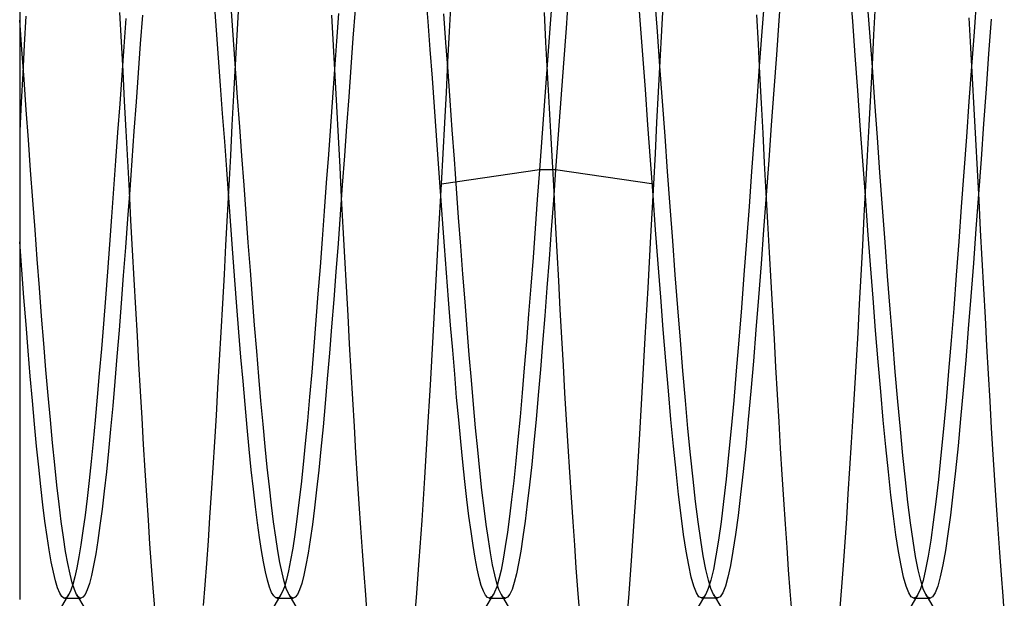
# Model space of a CAD drawing. Header units: millimetres. Extents: x 0 to 93, y 0 to 191.
# Tile 30 of 148: x 86.6 to 88.92, y 34.95 to 36.31. Entities that reach past the tile are written whole.
import ezdxf

# ---------------------------------------------------------------- set-up
doc = ezdxf.new("R2010")
doc.units = ezdxf.units.MM
doc.layers.add('MAIN-2', color=7, linetype='Continuous')

msp = doc.modelspace()

# ---------------------------------------------------------------- linework, layer by layer
at = {"layer": 'MAIN-2'}
for p, q in [((86.6, 36.3892), (86.6001, 36.3109)), ((88.0618, 36.3106), (88.0558, 36.3904)), ((88.3942, 36.39), (88.3882, 36.3102)), ((88.562, 36.3087), (88.556, 36.3885)), ((87.5621, 36.3079), (87.5571, 36.3735)), ((87.8555, 36.3851), (87.8493, 36.3018)), ((87.8929, 36.373), (87.8868, 36.2919)), ((88.1021, 36.2843), (88.0961, 36.3646)), ((87.0636, 36.2869), (87.0589, 36.3511)), ((87.1121, 36.2757), (87.1159, 36.3453)), ((87.6126, 36.2838), (87.6164, 36.3545)), ((88.1125, 36.2864), (88.1164, 36.3577)), ((88.354, 36.3644), (88.348, 36.2841)), ((88.6023, 36.2815), (88.5963, 36.3618)), ((88.6121, 36.2764), (88.616, 36.3467)), ((88.8539, 36.3639), (88.8479, 36.2835)), ((86.6144, 36.32), (86.6108, 36.2528)), ((86.8353, 36.329), (86.839, 36.2599)), ((86.8891, 36.3227), (86.8841, 36.2552)), ((87.1035, 36.2647), (87.0985, 36.3317)), ((87.3393, 36.2514), (87.3355, 36.3222)), ((87.3511, 36.3266), (87.3463, 36.2611)), ((87.3901, 36.3362), (87.385, 36.2684)), ((87.604, 36.2582), (87.599, 36.3255)), ((87.835, 36.3287), (87.8388, 36.2588)), ((88.3356, 36.3235), (88.3393, 36.2544)), ((86.6001, 36.3109), (86.6, 36.264)), ((86.6052, 36.2413), (86.6001, 36.3109)), ((86.8503, 36.3145), (86.8454, 36.2484)), ((87.567, 36.2413), (87.5621, 36.3079)), ((87.8493, 36.3018), (87.843, 36.2169)), ((88.0678, 36.2294), (88.0618, 36.3106)), ((88.3882, 36.3102), (88.3822, 36.2289)), ((88.568, 36.2275), (88.562, 36.3087)), ((88.8358, 36.3163), (88.8395, 36.2456)), ((88.8883, 36.3127), (88.8823, 36.2314)), ((87.0684, 36.2221), (87.0636, 36.2869)), ((87.1083, 36.2053), (87.1121, 36.2757)), ((87.6088, 36.2125), (87.6126, 36.2838)), ((87.8868, 36.2919), (87.8807, 36.2094)), ((88.1081, 36.2026), (88.1021, 36.2843)), ((88.1087, 36.2145), (88.1125, 36.2864)), ((88.348, 36.2841), (88.342, 36.2024)), ((88.6083, 36.1999), (88.6023, 36.2815)), ((88.6083, 36.2055), (88.6121, 36.2764)), ((88.8479, 36.2835), (88.8419, 36.2018)), ((86.6, 36.264), (86.6, 36.217)), ((86.6108, 36.2528), (86.6072, 36.1853)), ((86.839, 36.2599), (86.8427, 36.1903)), ((86.8841, 36.2552), (86.8791, 36.187)), ((87.1085, 36.1969), (87.1035, 36.2647)), ((87.3431, 36.18), (87.3393, 36.2514)), ((87.3463, 36.2611), (87.3415, 36.195)), ((87.385, 36.2684), (87.38, 36.1998)), ((87.609, 36.1901), (87.604, 36.2582)), ((87.8388, 36.2588), (87.8426, 36.1884)), ((88.3393, 36.2544), (88.3429, 36.1849)), ((86.6104, 36.1709), (86.6052, 36.2413)), ((86.8454, 36.2484), (86.8405, 36.1812)), ((87.572, 36.1742), (87.567, 36.2413)), ((88.0738, 36.1471), (88.0678, 36.2294)), ((88.3822, 36.2289), (88.3762, 36.1467)), ((88.574, 36.1452), (88.568, 36.2275)), ((88.8395, 36.2456), (88.8433, 36.1742)), ((88.8823, 36.2314), (88.8763, 36.1491)), ((86.6, 36.217), (86.6, 36.1697)), ((87.0731, 36.1567), (87.0684, 36.2221)), ((87.1045, 36.1344), (87.1083, 36.2053)), ((87.6049, 36.1407), (87.6088, 36.2125)), ((87.843, 36.2169), (87.8368, 36.1309)), ((87.8807, 36.2094), (87.8746, 36.1259)), ((88.1049, 36.1423), (88.1087, 36.2145)), ((88.1141, 36.1201), (88.1081, 36.2026)), ((88.342, 36.2024), (88.336, 36.12)), ((88.6044, 36.1343), (88.6083, 36.2055)), ((86.6072, 36.1853), (86.6036, 36.1176)), ((86.8405, 36.1812), (86.8355, 36.1137)), ((86.8427, 36.1903), (86.8464, 36.1202)), ((86.8791, 36.187), (86.8741, 36.1181)), ((87.1134, 36.1286), (87.1085, 36.1969)), ((87.3415, 36.195), (87.3367, 36.1283)), ((87.3469, 36.1082), (87.3431, 36.18)), ((87.38, 36.1998), (87.375, 36.1306)), ((87.614, 36.1214), (87.609, 36.1901)), ((87.8426, 36.1884), (87.8465, 36.1179)), ((88.3429, 36.1849), (88.3466, 36.1151)), ((88.6143, 36.1174), (88.6083, 36.1999)), ((88.8419, 36.2018), (88.8359, 36.1192)), ((86.6, 36.1697), (86.6, 36.1222)), ((86.6155, 36.0999), (86.6104, 36.1709)), ((87.0779, 36.0909), (87.0731, 36.1567)), ((87.5769, 36.1067), (87.572, 36.1742)), ((88.8433, 36.1742), (88.8472, 36.1023)), ((87.1007, 36.0633), (87.1045, 36.1344)), ((87.601, 36.0687), (87.6049, 36.1407)), ((88.0798, 36.0643), (88.0738, 36.1471)), ((88.1011, 36.0697), (88.1049, 36.1423)), ((88.3762, 36.1467), (88.3702, 36.0639)), ((88.58, 36.0624), (88.574, 36.1452)), ((88.6006, 36.063), (88.6044, 36.1343)), ((88.8763, 36.1491), (88.8703, 36.0663)), ((86.6, 36.1222), (86.6, 36.0743)), ((86.6036, 36.1176), (86.6, 36.05)), ((86.8355, 36.1137), (86.8306, 36.0465)), ((86.8464, 36.1202), (86.8501, 36.05)), ((86.8741, 36.1181), (86.8691, 36.0491)), ((87.1184, 36.0599), (87.1134, 36.1286)), ((87.3367, 36.1283), (87.3318, 36.0615)), ((87.375, 36.1306), (87.3699, 36.0611)), ((87.619, 36.0523), (87.614, 36.1214)), ((87.8368, 36.1309), (87.8305, 36.0444)), ((87.8465, 36.1179), (87.8503, 36.0474)), ((87.8746, 36.1259), (87.8685, 36.0419)), ((88.1201, 36.0373), (88.1141, 36.1201)), ((88.336, 36.12), (88.33, 36.0371)), ((88.3466, 36.1151), (88.3502, 36.045)), ((88.6203, 36.0345), (88.6143, 36.1174)), ((88.8359, 36.1192), (88.8299, 36.0363)), ((86.6207, 36.0288), (86.6155, 36.0999)), ((87.0828, 36.0249), (87.0779, 36.0909)), ((87.3507, 36.0363), (87.3469, 36.1082)), ((87.5817, 36.0394), (87.5769, 36.1067)), ((88.8472, 36.1023), (88.851, 36.0303)), ((86.6, 36.0743), (86.6, 36.0264)), ((87.097, 35.9921), (87.1007, 36.0633)), ((87.5971, 35.9966), (87.601, 36.0687)), ((88.0859, 35.9815), (88.0798, 36.0643)), ((88.0973, 35.9971), (88.1011, 36.0697)), ((88.3702, 36.0639), (88.3642, 35.981)), ((88.5968, 35.9918), (88.6006, 36.063)), ((88.8703, 36.0663), (88.8643, 35.9834)), ((86.8306, 36.0465), (86.8258, 35.9797)), ((86.8501, 36.05), (86.8538, 35.9795)), ((86.8691, 36.0491), (86.8641, 35.98)), ((87.1234, 35.9911), (87.1184, 36.0599)), ((87.3318, 36.0615), (87.327, 35.9945)), ((87.3699, 36.0611), (87.3649, 35.9915)), ((87.624, 35.9833), (87.619, 36.0523)), ((87.8305, 36.0444), (87.8242, 35.958)), ((87.8503, 36.0474), (87.854, 35.977)), ((87.8685, 36.0419), (87.8624, 35.958)), ((88.3502, 36.045), (88.3539, 35.9748)), ((88.586, 35.9795), (88.58, 36.0624)), ((86.6, 36.0264), (86.6, 35.9786)), ((86.6258, 35.9577), (86.6207, 36.0288)), ((87.0876, 35.9588), (87.0828, 36.0249)), ((87.3545, 35.9645), (87.3507, 36.0363)), ((87.5865, 35.9727), (87.5817, 36.0394)), ((88.1261, 35.9545), (88.1201, 36.0373)), ((88.33, 36.0371), (88.324, 35.9543)), ((88.6263, 35.9517), (88.6203, 36.0345)), ((88.8299, 36.0363), (88.8239, 35.9534)), ((88.851, 36.0303), (88.8549, 35.9584)), ((87.327, 35.9945), (87.322, 35.9276)), ((87.5932, 35.9245), (87.5971, 35.9966)), ((88.0935, 35.9245), (88.0973, 35.9971)), ((86.6, 35.9786), (86.6, 35.9309)), ((86.8258, 35.9797), (86.821, 35.9134)), ((86.8538, 35.9795), (86.8575, 35.9091)), ((86.8641, 35.98), (86.8591, 35.9113)), ((87.0932, 35.9212), (87.097, 35.9921)), ((87.1284, 35.9226), (87.1234, 35.9911)), ((87.3649, 35.9915), (87.3599, 35.9222)), ((87.5913, 35.907), (87.5865, 35.9727)), ((87.629, 35.9146), (87.624, 35.9833)), ((87.854, 35.977), (87.8578, 35.9065)), ((88.0919, 35.899), (88.0859, 35.9815)), ((88.3539, 35.9748), (88.3577, 35.9044)), ((88.3642, 35.981), (88.3582, 35.8986)), ((88.592, 35.897), (88.586, 35.9795)), ((88.5931, 35.9208), (88.5968, 35.9918)), ((88.8643, 35.9834), (88.8583, 35.9009)), ((86.631, 35.887), (86.6258, 35.9577)), ((87.0924, 35.8928), (87.0876, 35.9588)), ((87.3583, 35.8932), (87.3545, 35.9645)), ((87.8242, 35.958), (87.5932, 35.9245)), ((87.8242, 35.958), (87.8192, 35.8888)), ((87.8624, 35.958), (87.8242, 35.958)), ((87.8624, 35.958), (87.8573, 35.8873)), ((88.0935, 35.9245), (87.8624, 35.958)), ((88.1321, 35.8723), (88.1261, 35.9545)), ((88.324, 35.9543), (88.318, 35.8721)), ((88.6323, 35.8695), (88.6263, 35.9517)), ((88.8239, 35.9534), (88.8179, 35.8711)), ((88.8549, 35.9584), (88.8588, 35.8872)), ((86.6, 35.9309), (86.6, 35.8835)), ((87.322, 35.9276), (87.3171, 35.8609)), ((87.5868, 35.8033), (87.5932, 35.9245)), ((88.0868, 35.8018), (88.0935, 35.9245)), ((86.821, 35.9134), (86.8162, 35.8474)), ((86.8591, 35.9113), (86.8541, 35.843)), ((86.8575, 35.9091), (86.8612, 35.8388)), ((87.0895, 35.8509), (87.0932, 35.9212)), ((87.1333, 35.8546), (87.1284, 35.9226)), ((87.3599, 35.9222), (87.3548, 35.8534)), ((87.596, 35.8424), (87.5913, 35.907)), ((87.6339, 35.8464), (87.629, 35.9146)), ((87.8578, 35.9065), (87.8615, 35.8361)), ((88.3577, 35.9044), (88.3614, 35.834)), ((88.5894, 35.8502), (88.5931, 35.9208)), ((88.8583, 35.9009), (88.8523, 35.8192)), ((86.6, 35.8835), (86.6, 35.8362)), ((86.6361, 35.817), (86.631, 35.887)), ((87.0972, 35.8272), (87.0924, 35.8928)), ((87.3621, 35.8225), (87.3583, 35.8932)), ((87.8192, 35.8888), (87.8142, 35.82)), ((87.8573, 35.8873), (87.8522, 35.8174)), ((88.0979, 35.8174), (88.0919, 35.899)), ((88.3582, 35.8986), (88.3521, 35.817)), ((88.598, 35.8153), (88.592, 35.897)), ((88.8588, 35.8872), (88.8626, 35.8167)), ((87.1383, 35.7873), (87.1333, 35.8546)), ((87.3171, 35.8609), (87.3123, 35.7949)), ((88.1381, 35.791), (88.1321, 35.8723)), ((88.318, 35.8721), (88.312, 35.7909)), ((88.6383, 35.7882), (88.6323, 35.8695)), ((88.8179, 35.8711), (88.8119, 35.7899)), ((86.6, 35.8362), (86.6, 35.7891)), ((86.8162, 35.8474), (86.8114, 35.7822)), ((86.8541, 35.843), (86.8491, 35.7756)), ((86.8612, 35.8388), (86.865, 35.7691)), ((87.0858, 35.7813), (87.0895, 35.8509)), ((87.3548, 35.8534), (87.3498, 35.7853)), ((87.6007, 35.7786), (87.596, 35.8424)), ((87.6389, 35.779), (87.6339, 35.8464)), ((87.8615, 35.8361), (87.8652, 35.7662)), ((88.3614, 35.834), (88.3653, 35.764)), ((88.5857, 35.7801), (88.5894, 35.8502)), ((86.6413, 35.748), (86.6361, 35.817)), ((87.102, 35.7624), (87.0972, 35.8272)), ((87.3659, 35.7526), (87.3621, 35.8225)), ((87.8142, 35.82), (87.8091, 35.7518)), ((87.8522, 35.8174), (87.847, 35.7484)), ((88.1039, 35.7371), (88.0979, 35.8174)), ((88.3521, 35.817), (88.3462, 35.7367)), ((88.604, 35.735), (88.598, 35.8153)), ((88.8523, 35.8192), (88.8463, 35.7389)), ((88.8626, 35.8167), (88.8664, 35.7471)), ((86.6, 35.7891), (86.6, 35.7013)), ((86.605, 35.723), (86.6, 35.7891)), ((87.1433, 35.7211), (87.1383, 35.7873)), ((87.3123, 35.7949), (87.3074, 35.73)), ((87.3498, 35.7853), (87.3448, 35.7184)), ((87.5805, 35.6835), (87.5868, 35.8033)), ((88.0801, 35.6809), (88.0868, 35.8018)), ((88.1441, 35.7112), (88.1381, 35.791)), ((88.312, 35.7909), (88.306, 35.7111)), ((88.6443, 35.7084), (88.6383, 35.7882)), ((88.8119, 35.7899), (88.8059, 35.7102)), ((86.8114, 35.7822), (86.8066, 35.7184)), ((86.8491, 35.7756), (86.8441, 35.7093)), ((86.865, 35.7691), (86.8688, 35.7002)), ((87.0821, 35.7122), (87.0858, 35.7813)), ((87.1068, 35.6987), (87.102, 35.7624)), ((87.6055, 35.7155), (87.6007, 35.7786)), ((87.6439, 35.7127), (87.6389, 35.779)), ((87.8652, 35.7662), (87.8689, 35.6972)), ((88.3653, 35.764), (88.3691, 35.6948)), ((88.582, 35.7107), (88.5857, 35.7801)), ((86.6464, 35.6802), (86.6413, 35.748)), ((87.3697, 35.6837), (87.3659, 35.7526)), ((87.8091, 35.7518), (87.804, 35.6844)), ((87.847, 35.7484), (87.8419, 35.6807)), ((88.8463, 35.7389), (88.8403, 35.6604)), ((88.8664, 35.7471), (88.8701, 35.6785)), ((86.61, 35.658), (86.605, 35.723)), ((86.8066, 35.7184), (86.8018, 35.6562)), ((87.1483, 35.6562), (87.1433, 35.7211)), ((87.3074, 35.73), (87.3026, 35.6664)), ((87.3448, 35.7184), (87.3397, 35.6528)), ((87.6103, 35.6533), (87.6055, 35.7155)), ((88.1099, 35.6585), (88.1039, 35.7371)), ((88.3462, 35.7367), (88.3401, 35.6581)), ((88.61, 35.6564), (88.604, 35.735)), ((86.6, 35.7013), (86.6, 35.6135)), ((86.8441, 35.7093), (86.8391, 35.6443)), ((86.8688, 35.7002), (86.8725, 35.6327)), ((87.0784, 35.6439), (87.0821, 35.7122)), ((87.1115, 35.6365), (87.1068, 35.6987)), ((87.6489, 35.6477), (87.6439, 35.7127)), ((87.8689, 35.6972), (87.8725, 35.6295)), ((88.1501, 35.6333), (88.1441, 35.7112)), ((88.306, 35.7111), (88.2999, 35.6332)), ((88.3691, 35.6948), (88.3729, 35.6268)), ((88.5783, 35.6423), (88.582, 35.7107)), ((88.6503, 35.6306), (88.6443, 35.7084)), ((88.8059, 35.7102), (88.7999, 35.6323)), ((86.6516, 35.6139), (86.6464, 35.6802)), ((87.3735, 35.6157), (87.3697, 35.6837)), ((87.574, 35.5659), (87.5805, 35.6835)), ((87.804, 35.6844), (87.7988, 35.6183)), ((87.8419, 35.6807), (87.8368, 35.6146)), ((88.0735, 35.5628), (88.0801, 35.6809)), ((88.8701, 35.6785), (88.8738, 35.6108)), ((86.6149, 35.5944), (86.61, 35.658)), ((86.8018, 35.6562), (86.7971, 35.5958)), ((87.1533, 35.5928), (87.1483, 35.6562)), ((87.3026, 35.6664), (87.2978, 35.6041)), ((87.3397, 35.6528), (87.3347, 35.5887)), ((87.6151, 35.5926), (87.6103, 35.6533)), ((87.6539, 35.5843), (87.6489, 35.6477)), ((88.1159, 35.5821), (88.1099, 35.6585)), ((88.3401, 35.6581), (88.3342, 35.5817)), ((88.616, 35.5801), (88.61, 35.6564)), ((88.8403, 35.6604), (88.8343, 35.584)), ((86.8391, 35.6443), (86.8341, 35.5808)), ((86.8725, 35.6327), (86.8763, 35.5664)), ((87.0746, 35.5764), (87.0784, 35.6439)), ((87.1163, 35.576), (87.1115, 35.6365)), ((87.8725, 35.6295), (87.8762, 35.563)), ((88.1561, 35.5577), (88.1501, 35.6333)), ((88.2999, 35.6332), (88.2939, 35.5576)), ((88.3729, 35.6268), (88.3767, 35.5599)), ((88.5746, 35.575), (88.5783, 35.6423)), ((88.6563, 35.5551), (88.6503, 35.6306)), ((88.7999, 35.6323), (88.7939, 35.5569)), ((86.6, 35.6135), (86.6, 35.5258)), ((86.6567, 35.5495), (86.6516, 35.6139)), ((87.2978, 35.6041), (87.2929, 35.5428)), ((87.3772, 35.5488), (87.3735, 35.6157)), ((87.7988, 35.6183), (87.7937, 35.5541)), ((87.8368, 35.6146), (87.8316, 35.5503)), ((88.8738, 35.6108), (88.8775, 35.5441)), ((86.6199, 35.5324), (86.6149, 35.5944)), ((86.7971, 35.5958), (86.7923, 35.5367)), ((86.8341, 35.5808), (86.8291, 35.5193)), ((87.0708, 35.5099), (87.0746, 35.5764)), ((87.1211, 35.5175), (87.1163, 35.576)), ((87.1582, 35.5312), (87.1533, 35.5928)), ((87.3347, 35.5887), (87.3297, 35.5265)), ((87.6199, 35.5338), (87.6151, 35.5926)), ((87.6589, 35.5227), (87.6539, 35.5843)), ((88.1219, 35.5084), (88.1159, 35.5821)), ((88.3342, 35.5817), (88.3281, 35.508)), ((88.622, 35.5066), (88.616, 35.5801)), ((88.8343, 35.584), (88.8283, 35.5103)), ((86.8763, 35.5664), (86.88, 35.5013)), ((87.5675, 35.4511), (87.574, 35.5659)), ((87.7937, 35.5541), (87.7886, 35.4922)), ((87.8762, 35.563), (87.8799, 35.4977)), ((88.067, 35.4479), (88.0735, 35.5628)), ((88.1621, 35.485), (88.1561, 35.5577)), ((88.2939, 35.5576), (88.2879, 35.4848)), ((88.3767, 35.5599), (88.3804, 35.4941)), ((88.5708, 35.5087), (88.5746, 35.575)), ((88.6623, 35.4826), (88.6563, 35.5551)), ((88.7939, 35.5569), (88.7879, 35.4842)), ((86.6249, 35.4723), (86.6199, 35.5324)), ((86.6619, 35.4873), (86.6567, 35.5495)), ((86.7923, 35.5367), (86.7875, 35.479)), ((87.1632, 35.4717), (87.1582, 35.5312)), ((87.2929, 35.5428), (87.2878, 35.4824)), ((87.3809, 35.4829), (87.3772, 35.5488)), ((87.6246, 35.4771), (87.6199, 35.5338)), ((87.8316, 35.5503), (87.8265, 35.488)), ((88.8775, 35.5441), (88.8811, 35.4784)), ((86.6, 35.5258), (86.6, 35.4385)), ((86.8291, 35.5193), (86.8241, 35.4598)), ((87.067, 35.4445), (87.0708, 35.5099)), ((87.126, 35.4608), (87.1211, 35.5175)), ((87.3297, 35.5265), (87.3246, 35.4663)), ((87.6639, 35.4632), (87.6589, 35.5227)), ((88.1279, 35.4378), (88.1219, 35.5084)), ((88.3281, 35.508), (88.3221, 35.4374)), ((88.567, 35.4435), (88.5708, 35.5087)), ((88.628, 35.4362), (88.622, 35.5066)), ((88.8283, 35.5103), (88.8223, 35.4396)), ((86.667, 35.4274), (86.6619, 35.4873)), ((86.88, 35.5013), (86.8837, 35.4371)), ((87.7886, 35.4922), (87.7836, 35.433)), ((87.8265, 35.488), (87.8213, 35.4281)), ((87.8799, 35.4977), (87.8836, 35.4333)), ((88.1681, 35.4154), (88.1621, 35.485)), ((88.2879, 35.4848), (88.2819, 35.4153)), ((88.3804, 35.4941), (88.3842, 35.4292)), ((88.7879, 35.4842), (88.7819, 35.4146)), ((86.6299, 35.4146), (86.6249, 35.4723)), ((86.7875, 35.479), (86.7826, 35.4229)), ((87.1309, 35.4056), (87.126, 35.4608)), ((87.1682, 35.4144), (87.1632, 35.4717)), ((87.2878, 35.4824), (87.2827, 35.4236)), ((87.3246, 35.4663), (87.3196, 35.4085)), ((87.3847, 35.4181), (87.3809, 35.4829)), ((87.6292, 35.4225), (87.6246, 35.4771)), ((87.6689, 35.406), (87.6639, 35.4632)), ((88.6683, 35.4133), (88.6623, 35.4826)), ((88.8811, 35.4784), (88.8848, 35.4139)), ((86.6, 35.4385), (86.6, 35.3522)), ((86.8241, 35.4598), (86.8191, 35.4027)), ((86.8837, 35.4371), (86.8874, 35.3738)), ((87.0632, 35.3804), (87.067, 35.4445)), ((87.5609, 35.3397), (87.5675, 35.4511)), ((88.0606, 35.3368), (88.067, 35.4479)), ((88.1339, 35.3706), (88.1279, 35.4378)), ((88.3221, 35.4374), (88.3161, 35.3703)), ((88.5632, 35.3794), (88.567, 35.4435)), ((88.8223, 35.4396), (88.8163, 35.3723)), ((86.6349, 35.3596), (86.6299, 35.4146)), ((86.6722, 35.3701), (86.667, 35.4274)), ((86.7826, 35.4229), (86.7779, 35.3694)), ((87.1731, 35.3595), (87.1682, 35.4144)), ((87.2827, 35.4236), (87.2776, 35.3673)), ((87.3884, 35.3544), (87.3847, 35.4181)), ((87.634, 35.3697), (87.6292, 35.4225)), ((87.7836, 35.433), (87.7785, 35.3766)), ((87.8213, 35.4281), (87.8162, 35.3707)), ((87.8836, 35.4333), (87.8874, 35.3699)), ((88.1741, 35.3495), (88.1681, 35.4154)), ((88.2819, 35.4153), (88.2759, 35.3495)), ((88.3842, 35.4292), (88.3879, 35.3653)), ((88.634, 35.3692), (88.628, 35.4362)), ((88.7819, 35.4146), (88.7759, 35.3487)), ((88.8848, 35.4139), (88.8885, 35.3505)), ((86.8191, 35.4027), (86.8141, 35.3482)), ((87.1357, 35.352), (87.1309, 35.4056)), ((87.3196, 35.4085), (87.3146, 35.3533)), ((87.6739, 35.3513), (87.6689, 35.406)), ((88.6743, 35.3477), (88.6683, 35.4133)), ((86.6773, 35.3156), (86.6722, 35.3701)), ((86.7779, 35.3694), (86.7731, 35.3189)), ((86.8874, 35.3738), (86.8911, 35.3116)), ((87.0594, 35.3178), (87.0632, 35.3804)), ((87.2776, 35.3673), (87.2726, 35.3141)), ((87.6388, 35.3188), (87.634, 35.3697)), ((87.7785, 35.3766), (87.7735, 35.3232)), ((87.8162, 35.3707), (87.811, 35.3162)), ((87.8874, 35.3699), (87.8912, 35.3076)), ((88.1399, 35.3075), (88.1339, 35.3706)), ((88.3161, 35.3703), (88.3101, 35.3072)), ((88.5593, 35.3167), (88.5632, 35.3794)), ((88.64, 35.3061), (88.634, 35.3692)), ((88.8163, 35.3723), (88.8103, 35.3089)), ((86.6, 35.3522), (86.6, 35.269)), ((86.6399, 35.3075), (86.6349, 35.3596)), ((86.8141, 35.3482), (86.8091, 35.2964)), ((87.1406, 35.3006), (87.1357, 35.352)), ((87.1781, 35.3073), (87.1731, 35.3595)), ((87.3146, 35.3533), (87.3095, 35.3009)), ((87.3921, 35.292), (87.3884, 35.3544)), ((87.6789, 35.2993), (87.6739, 35.3513)), ((88.1801, 35.2877), (88.1741, 35.3495)), ((88.2759, 35.3495), (88.2699, 35.2877)), ((88.3879, 35.3653), (88.3916, 35.3026)), ((88.6803, 35.2859), (88.6743, 35.3477)), ((88.7759, 35.3487), (88.7699, 35.2868)), ((88.8885, 35.3505), (88.8923, 35.2884)), ((87.5543, 35.2332), (87.5609, 35.3397)), ((87.7735, 35.3232), (87.7685, 35.273)), ((88.0542, 35.2307), (88.0606, 35.3368)), ((86.6449, 35.2585), (86.6399, 35.3075)), ((86.6825, 35.2642), (86.6773, 35.3156)), ((86.7731, 35.3189), (86.7684, 35.2715)), ((86.8911, 35.3116), (86.8949, 35.2507)), ((87.0557, 35.2568), (87.0594, 35.3178)), ((87.1455, 35.2521), (87.1406, 35.3006)), ((87.1831, 35.258), (87.1781, 35.3073)), ((87.2726, 35.3141), (87.2676, 35.2643)), ((87.3095, 35.3009), (87.3045, 35.2515)), ((87.6436, 35.2703), (87.6388, 35.3188)), ((87.6839, 35.2504), (87.6789, 35.2993)), ((87.811, 35.3162), (87.8059, 35.2647)), ((87.8912, 35.3076), (87.8951, 35.2467)), ((88.1459, 35.2486), (88.1399, 35.3075)), ((88.3101, 35.3072), (88.3041, 35.2483)), ((88.3916, 35.3026), (88.3953, 35.2414)), ((88.5555, 35.2554), (88.5593, 35.3167)), ((88.646, 35.2472), (88.64, 35.3061)), ((88.8103, 35.3089), (88.8043, 35.2497)), ((86.8091, 35.2964), (86.8041, 35.2476)), ((87.3959, 35.2313), (87.3921, 35.292)), ((88.1861, 35.2303), (88.1801, 35.2877)), ((88.2699, 35.2877), (88.2639, 35.2302)), ((88.6863, 35.2285), (88.6803, 35.2859)), ((88.7699, 35.2868), (88.7639, 35.2292)), ((88.8923, 35.2884), (88.8961, 35.2279)), ((86.6, 35.269), (86.6, 35.1914)), ((86.6498, 35.2127), (86.6449, 35.2585)), ((86.6876, 35.216), (86.6825, 35.2642)), ((86.7684, 35.2715), (86.7637, 35.2269)), ((87.0519, 35.1975), (87.0557, 35.2568)), ((87.1504, 35.2069), (87.1455, 35.2521)), ((87.1881, 35.2119), (87.1831, 35.258)), ((87.2676, 35.2643), (87.2627, 35.218)), ((87.3045, 35.2515), (87.2994, 35.2053)), ((87.6485, 35.2246), (87.6436, 35.2703)), ((87.7685, 35.273), (87.7636, 35.226)), ((87.8059, 35.2647), (87.8007, 35.2166)), ((88.5517, 35.1957), (88.5555, 35.2554)), ((86.8041, 35.2476), (86.7991, 35.202)), ((86.8949, 35.2507), (86.8986, 35.1913)), ((87.3997, 35.1722), (87.3959, 35.2313)), ((87.5477, 35.1328), (87.5543, 35.2332)), ((87.6889, 35.2046), (87.6839, 35.2504)), ((87.8951, 35.2467), (87.8989, 35.1873)), ((88.0477, 35.1309), (88.0542, 35.2307)), ((88.1519, 35.1942), (88.1459, 35.2486)), ((88.1921, 35.1775), (88.1861, 35.2303)), ((88.2639, 35.2302), (88.2579, 35.1774)), ((88.3041, 35.2483), (88.2981, 35.194)), ((88.3953, 35.2414), (88.3991, 35.1819)), ((88.652, 35.1928), (88.646, 35.2472)), ((88.6923, 35.1756), (88.6863, 35.2285)), ((88.7639, 35.2292), (88.7579, 35.1765)), ((88.8043, 35.2497), (88.7983, 35.1952)), ((86.6547, 35.1701), (86.6498, 35.2127)), ((86.6928, 35.1713), (86.6876, 35.216)), ((86.7637, 35.2269), (86.7589, 35.1846)), ((87.1553, 35.1653), (87.1504, 35.2069)), ((87.1931, 35.169), (87.1881, 35.2119)), ((87.2627, 35.218), (87.2578, 35.1751)), ((87.2994, 35.2053), (87.2944, 35.1625)), ((87.6533, 35.1821), (87.6485, 35.2246)), ((87.7636, 35.226), (87.7586, 35.1823)), ((87.8007, 35.2166), (87.7956, 35.1721)), ((88.8961, 35.2279), (88.9, 35.1691)), ((86.6, 35.1914), (86.6, 35.1208)), ((86.7589, 35.1846), (86.754, 35.145)), ((86.7991, 35.202), (86.7941, 35.1596)), ((86.8986, 35.1913), (86.9023, 35.1337)), ((87.0482, 35.1402), (87.0519, 35.1975)), ((87.6582, 35.1428), (87.6533, 35.1821)), ((87.6939, 35.1622), (87.6889, 35.2046)), ((87.7586, 35.1823), (87.7536, 35.142)), ((87.8989, 35.1873), (87.9027, 35.1299)), ((88.1579, 35.1446), (88.1519, 35.1942)), ((88.2981, 35.194), (88.2921, 35.1444)), ((88.3991, 35.1819), (88.4028, 35.1245)), ((88.5479, 35.1379), (88.5517, 35.1957)), ((88.658, 35.1432), (88.652, 35.1928)), ((88.7983, 35.1952), (88.7923, 35.1456)), ((86.6596, 35.131), (86.6547, 35.1701)), ((86.6979, 35.1303), (86.6928, 35.1713)), ((86.7941, 35.1596), (86.7891, 35.1208)), ((87.1601, 35.1273), (87.1553, 35.1653)), ((87.198, 35.1296), (87.1931, 35.169)), ((87.2578, 35.1751), (87.2529, 35.1357)), ((87.2944, 35.1625), (87.2894, 35.1232)), ((87.4035, 35.1152), (87.3997, 35.1722)), ((87.6989, 35.1233), (87.6939, 35.1622)), ((87.7956, 35.1721), (87.7904, 35.1311)), ((88.1981, 35.1295), (88.1921, 35.1775)), ((88.2579, 35.1774), (88.2519, 35.1294)), ((88.6983, 35.1277), (88.6923, 35.1756)), ((88.7579, 35.1765), (88.7519, 35.1287)), ((88.9, 35.1691), (88.9038, 35.1122)), ((86.754, 35.145), (86.7491, 35.1086)), ((87.0444, 35.085), (87.0482, 35.1402)), ((87.2529, 35.1357), (87.248, 35.0999)), ((87.663, 35.1067), (87.6582, 35.1428)), ((87.7536, 35.142), (87.7487, 35.105)), ((88.1639, 35.1001), (88.1579, 35.1446)), ((88.2921, 35.1444), (88.2861, 35.0999)), ((88.5441, 35.0819), (88.5479, 35.1379)), ((88.664, 35.0987), (88.658, 35.1432)), ((88.7923, 35.1456), (88.7863, 35.1012)), ((86.6, 35.1208), (86.6, 35.057)), ((86.6645, 35.0955), (86.6596, 35.131)), ((86.7031, 35.0933), (86.6979, 35.1303)), ((86.7891, 35.1208), (86.7841, 35.0856)), ((86.9023, 35.1337), (86.9061, 35.0782)), ((87.165, 35.0929), (87.1601, 35.1273)), ((87.203, 35.0939), (87.198, 35.1296)), ((87.2894, 35.1232), (87.2843, 35.0875)), ((87.4074, 35.0603), (87.4035, 35.1152)), ((87.5412, 35.0388), (87.5477, 35.1328)), ((87.7039, 35.088), (87.6989, 35.1233)), ((87.7904, 35.1311), (87.7853, 35.094)), ((87.9027, 35.1299), (87.9065, 35.0744)), ((88.0411, 35.0376), (88.0477, 35.1309)), ((88.2041, 35.0867), (88.1981, 35.1295)), ((88.2519, 35.1294), (88.2459, 35.0866)), ((88.4028, 35.1245), (88.4066, 35.0694)), ((88.7043, 35.0851), (88.6983, 35.1277)), ((88.7519, 35.1287), (88.7458, 35.0862)), ((88.9038, 35.1122), (88.9077, 35.0574)), ((86.6695, 35.0635), (86.6645, 35.0955)), ((86.7082, 35.0602), (86.7031, 35.0933)), ((86.7491, 35.1086), (86.7443, 35.0758)), ((87.1698, 35.0623), (87.165, 35.0929)), ((87.208, 35.0618), (87.203, 35.0939)), ((87.248, 35.0999), (87.2431, 35.0677)), ((87.6679, 35.0738), (87.663, 35.1067)), ((87.7487, 35.105), (87.7437, 35.0715)), ((87.7853, 35.094), (87.7801, 35.0609)), ((88.1699, 35.061), (88.1639, 35.1001)), ((88.2861, 35.0999), (88.2801, 35.0607)), ((88.67, 35.0598), (88.664, 35.0987)), ((88.7863, 35.1012), (88.7803, 35.062)), ((86.7443, 35.0758), (86.7396, 35.0469)), ((86.7841, 35.0856), (86.7791, 35.0543)), ((86.9061, 35.0782), (86.9099, 35.025)), ((87.0407, 35.0319), (87.0444, 35.085)), ((87.2431, 35.0677), (87.2382, 35.0392)), ((87.2843, 35.0875), (87.2793, 35.0557)), ((87.6727, 35.0444), (87.6679, 35.0738)), ((87.7089, 35.0564), (87.7039, 35.088)), ((87.7437, 35.0715), (87.7387, 35.0418)), ((87.9065, 35.0744), (87.9103, 35.0213)), ((88.2101, 35.0493), (88.2041, 35.0867)), ((88.2459, 35.0866), (88.2399, 35.0493)), ((88.4066, 35.0694), (88.4104, 35.0167)), ((88.5404, 35.028), (88.5441, 35.0819)), ((88.7103, 35.0481), (88.7043, 35.0851)), ((88.7458, 35.0862), (88.7398, 35.049)), ((86.6, 35.057), (86.6, 34.9994)), ((86.6744, 35.0353), (86.6695, 35.0635)), ((86.7134, 35.0314), (86.7082, 35.0602)), ((86.7396, 35.0469), (86.7349, 35.0217)), ((86.7791, 35.0543), (86.7741, 35.0269)), ((87.1745, 35.0352), (87.1698, 35.0623)), ((87.213, 35.0336), (87.208, 35.0618)), ((87.2793, 35.0557), (87.2743, 35.0279)), ((87.4112, 35.0077), (87.4074, 35.0603)), ((87.6776, 35.0189), (87.6727, 35.0444)), ((87.7139, 35.0287), (87.7089, 35.0564)), ((87.7801, 35.0609), (87.775, 35.0318)), ((88.1759, 35.0274), (88.1699, 35.061)), ((88.2161, 35.0177), (88.2101, 35.0493)), ((88.2399, 35.0493), (88.2339, 35.0176)), ((88.2801, 35.0607), (88.2741, 35.0272)), ((88.676, 35.0267), (88.67, 35.0598)), ((88.7163, 35.0169), (88.7103, 35.0481)), ((88.7398, 35.049), (88.7338, 35.0175)), ((88.7803, 35.062), (88.7743, 35.0284)), ((88.9077, 35.0574), (88.9115, 35.0048)), ((86.6794, 35.0109), (86.6744, 35.0353)), ((86.7185, 35.0067), (86.7134, 35.0314)), ((86.7349, 35.0217), (86.7301, 35.0002)), ((86.7741, 35.0269), (86.7691, 35.0037)), ((86.9099, 35.025), (86.9136, 34.9743)), ((87.037, 34.9811), (87.0407, 35.0319)), ((87.1792, 35.0118), (87.1745, 35.0352)), ((87.2179, 35.0093), (87.213, 35.0336)), ((87.2382, 35.0392), (87.2332, 35.0145)), ((87.2743, 35.0279), (87.2692, 35.0043)), ((87.5346, 34.9513), (87.5412, 35.0388)), ((87.7189, 35.005), (87.7139, 35.0287)), ((87.7387, 35.0418), (87.7337, 35.016)), ((87.775, 35.0318), (87.7699, 35.007)), ((87.9103, 35.0213), (87.914, 34.9707)), ((88.0345, 34.9508), (88.0411, 35.0376)), ((88.1819, 34.9997), (88.1759, 35.0274)), ((88.2741, 35.0272), (88.2681, 34.9996)), ((88.5366, 34.9763), (88.5404, 35.028)), ((88.682, 34.9994), (88.676, 35.0267)), ((88.7743, 35.0284), (88.7683, 35.0005)), ((86.6, 34.9994), (86.6, 34.9466)), ((86.6844, 34.9905), (86.6794, 35.0109)), ((86.7237, 34.9863), (86.7185, 35.0067)), ((86.7301, 35.0002), (86.7253, 34.9825)), ((86.7691, 35.0037), (86.7641, 34.9845)), ((87.1839, 34.992), (87.1792, 35.0118)), ((87.2229, 34.989), (87.2179, 35.0093)), ((87.2332, 35.0145), (87.2283, 34.9936)), ((87.2692, 35.0043), (87.2642, 34.9849)), ((87.415, 34.9576), (87.4112, 35.0077)), ((87.6824, 34.9975), (87.6776, 35.0189)), ((87.6873, 34.9801), (87.6824, 34.9975)), ((87.7239, 34.9855), (87.7189, 35.005)), ((87.7337, 35.016), (87.7286, 34.9944)), ((87.7699, 35.007), (87.7647, 34.9865)), ((88.1879, 34.9781), (88.1819, 34.9997)), ((88.2221, 34.992), (88.2161, 35.0177)), ((88.2339, 35.0176), (88.2279, 34.992)), ((88.2681, 34.9996), (88.2621, 34.9781)), ((88.4104, 35.0167), (88.4142, 34.9668)), ((88.688, 34.978), (88.682, 34.9994)), ((88.7223, 34.9916), (88.7163, 35.0169)), ((88.7338, 35.0175), (88.7278, 34.9918)), ((88.7683, 35.0005), (88.7623, 34.9786)), ((88.9115, 35.0048), (88.9154, 34.9547)), ((86.6893, 34.9742), (86.6844, 34.9905)), ((86.6943, 34.9619), (86.6893, 34.9742)), ((86.7253, 34.9825), (86.7205, 34.9685)), ((86.7288, 34.9704), (86.7237, 34.9863)), ((86.7641, 34.9845), (86.7591, 34.9695)), ((86.9136, 34.9743), (86.9174, 34.9263)), ((87.0333, 34.9328), (87.037, 34.9811)), ((87.1886, 34.9759), (87.1839, 34.992)), ((87.1934, 34.9636), (87.1886, 34.9759)), ((87.2235, 34.9767), (87.2186, 34.9639)), ((87.2279, 34.9729), (87.2229, 34.989)), ((87.2283, 34.9936), (87.2235, 34.9767)), ((87.2642, 34.9849), (87.2592, 34.9697)), ((87.6921, 34.9667), (87.6873, 34.9801)), ((87.7236, 34.9769), (87.7185, 34.9638)), ((87.7286, 34.9944), (87.7236, 34.9769)), ((87.7289, 34.9703), (87.7239, 34.9855)), ((87.7647, 34.9865), (87.7596, 34.9706)), ((88.1939, 34.9627), (88.1879, 34.9781)), ((88.2279, 34.992), (88.2219, 34.9725)), ((88.2281, 34.9724), (88.2221, 34.992)), ((88.2621, 34.9781), (88.2561, 34.9627)), ((88.5329, 34.9271), (88.5366, 34.9763)), ((88.694, 34.9626), (88.688, 34.978)), ((88.7278, 34.9918), (88.7218, 34.9721)), ((88.7283, 34.9722), (88.7223, 34.9916)), ((88.7623, 34.9786), (88.7563, 34.9628)), ((86.6992, 34.954), (86.6943, 34.9619)), ((86.6964, 34.9252), (86.7159, 34.9588)), ((86.7041, 34.9503), (86.6992, 34.954)), ((86.7052, 34.9501), (86.7041, 34.9503)), ((86.7064, 34.9501), (86.7052, 34.9501)), ((86.7058, 34.95), (86.709, 34.95)), ((86.7075, 34.9503), (86.7064, 34.9501)), ((86.7086, 34.9507), (86.7075, 34.9503)), ((86.7097, 34.9513), (86.7086, 34.9507)), ((86.709, 34.95), (86.7122, 34.95)), ((86.7108, 34.9522), (86.7097, 34.9513)), ((86.7156, 34.9583), (86.7108, 34.9522)), ((86.7122, 34.95), (86.7154, 34.95)), ((86.7154, 34.95), (86.7186, 34.95)), ((86.7205, 34.9685), (86.7156, 34.9583)), ((86.7186, 34.95), (86.7217, 34.95)), ((86.7217, 34.95), (86.7249, 34.95)), ((86.7249, 34.95), (86.7281, 34.95)), ((86.7281, 34.95), (86.7313, 34.95)), ((86.734, 34.959), (86.7288, 34.9704)), ((86.7313, 34.95), (86.7345, 34.95)), ((86.7357, 34.9563), (86.734, 34.959)), ((86.734, 34.9588), (86.7536, 34.9253)), ((86.7345, 34.95), (86.7377, 34.95)), ((86.7373, 34.954), (86.7357, 34.9563)), ((86.739, 34.9523), (86.7373, 34.954)), ((86.7377, 34.95), (86.7409, 34.95)), ((86.7407, 34.951), (86.739, 34.9523)), ((86.7424, 34.9503), (86.7407, 34.951)), ((86.7409, 34.95), (86.744, 34.95)), ((86.7441, 34.95), (86.7424, 34.9503)), ((86.7491, 34.9522), (86.7441, 34.95)), ((86.7541, 34.9587), (86.7491, 34.9522)), ((86.7591, 34.9695), (86.7541, 34.9587)), ((87.1983, 34.9551), (87.1934, 34.9636)), ((87.1963, 34.925), (87.2159, 34.9585)), ((87.2033, 34.9508), (87.1983, 34.9551)), ((87.2082, 34.9505), (87.2033, 34.9508)), ((87.2059, 34.9502), (87.2091, 34.9502)), ((87.2091, 34.9509), (87.2082, 34.9505)), ((87.21, 34.9515), (87.2091, 34.9509)), ((87.2091, 34.9502), (87.2122, 34.9502)), ((87.2109, 34.9522), (87.21, 34.9515)), ((87.2119, 34.9531), (87.2109, 34.9522)), ((87.2128, 34.9541), (87.2119, 34.9531)), ((87.2122, 34.9502), (87.2154, 34.9502)), ((87.2137, 34.9552), (87.2128, 34.9541)), ((87.2186, 34.9639), (87.2137, 34.9552)), ((87.2154, 34.9502), (87.2186, 34.9502)), ((87.2186, 34.9502), (87.2217, 34.9502)), ((87.2217, 34.9502), (87.2249, 34.9502)), ((87.2249, 34.9502), (87.2281, 34.9502)), ((87.2329, 34.961), (87.2279, 34.9729)), ((87.2281, 34.9502), (87.2313, 34.9502)), ((87.2313, 34.9502), (87.2345, 34.9502)), ((87.2347, 34.9577), (87.2329, 34.961)), ((87.2343, 34.9587), (87.2538, 34.9252)), ((87.2345, 34.9502), (87.2377, 34.9502)), ((87.2366, 34.955), (87.2347, 34.9577)), ((87.2385, 34.9529), (87.2366, 34.955)), ((87.2377, 34.9502), (87.2409, 34.9502)), ((87.2403, 34.9514), (87.2385, 34.9529)), ((87.2422, 34.9505), (87.2403, 34.9514)), ((87.2409, 34.9502), (87.244, 34.9502)), ((87.2441, 34.9502), (87.2422, 34.9505)), ((87.2491, 34.9523), (87.2441, 34.9502)), ((87.2541, 34.9589), (87.2491, 34.9523)), ((87.2592, 34.9697), (87.2541, 34.9589)), ((87.4188, 34.9101), (87.415, 34.9576)), ((87.5281, 34.871), (87.5346, 34.9513)), ((87.697, 34.9572), (87.6921, 34.9667)), ((87.6964, 34.9253), (87.7159, 34.9588)), ((87.7018, 34.9517), (87.697, 34.9572)), ((87.7066, 34.9503), (87.7018, 34.9517)), ((87.7059, 34.9502), (87.7091, 34.9502)), ((87.7114, 34.9528), (87.7066, 34.9503)), ((87.7091, 34.9502), (87.7123, 34.9502)), ((87.7126, 34.954), (87.7114, 34.9528)), ((87.7123, 34.9502), (87.7155, 34.9502)), ((87.7138, 34.9555), (87.7126, 34.954)), ((87.715, 34.9572), (87.7138, 34.9555)), ((87.7161, 34.9592), (87.715, 34.9572)), ((87.7155, 34.9502), (87.7186, 34.9502)), ((87.7173, 34.9614), (87.7161, 34.9592)), ((87.7185, 34.9638), (87.7173, 34.9614)), ((87.7186, 34.9502), (87.7218, 34.9502)), ((87.7218, 34.9502), (87.725, 34.9502)), ((87.725, 34.9502), (87.7282, 34.9502)), ((87.7282, 34.9502), (87.7314, 34.9502)), ((87.7339, 34.9593), (87.7289, 34.9703)), ((87.7314, 34.9502), (87.7346, 34.9502)), ((87.7356, 34.9565), (87.7339, 34.9593)), ((87.7344, 34.9584), (87.7539, 34.9248)), ((87.7346, 34.9502), (87.7377, 34.9502)), ((87.7373, 34.9543), (87.7356, 34.9565)), ((87.739, 34.9525), (87.7373, 34.9543)), ((87.7377, 34.9502), (87.7409, 34.9502)), ((87.7407, 34.9512), (87.739, 34.9525)), ((87.7424, 34.9505), (87.7407, 34.9512)), ((87.7409, 34.9502), (87.7441, 34.9502)), ((87.7441, 34.9502), (87.7424, 34.9505)), ((87.7493, 34.9525), (87.7441, 34.9502)), ((87.7544, 34.9593), (87.7493, 34.9525)), ((87.7596, 34.9706), (87.7544, 34.9593)), ((87.914, 34.9707), (87.9177, 34.9226)), ((88.0279, 34.871), (88.0345, 34.9508)), ((88.1999, 34.9535), (88.1939, 34.9627)), ((88.1964, 34.9254), (88.2159, 34.959)), ((88.2059, 34.9504), (88.1999, 34.9535)), ((88.2076, 34.9507), (88.2059, 34.9504)), ((88.2059, 34.9504), (88.2091, 34.9504)), ((88.2092, 34.9514), (88.2076, 34.9507)), ((88.2091, 34.9504), (88.2123, 34.9504)), ((88.2109, 34.9526), (88.2092, 34.9514)), ((88.2126, 34.9543), (88.2109, 34.9526)), ((88.2123, 34.9504), (88.2155, 34.9504)), ((88.2143, 34.9564), (88.2126, 34.9543)), ((88.2159, 34.9591), (88.2143, 34.9564)), ((88.2155, 34.9504), (88.2186, 34.9504)), ((88.2219, 34.9725), (88.2159, 34.9591)), ((88.2186, 34.9504), (88.2218, 34.9504)), ((88.2218, 34.9504), (88.225, 34.9504)), ((88.225, 34.9504), (88.2282, 34.9504)), ((88.2341, 34.959), (88.2281, 34.9724)), ((88.2282, 34.9504), (88.2314, 34.9504)), ((88.2314, 34.9504), (88.2346, 34.9504)), ((88.2358, 34.9564), (88.2341, 34.959)), ((88.2341, 34.959), (88.2536, 34.9254)), ((88.2346, 34.9504), (88.2377, 34.9504)), ((88.2374, 34.9543), (88.2358, 34.9564)), ((88.2391, 34.9526), (88.2374, 34.9543)), ((88.2377, 34.9504), (88.2409, 34.9504)), ((88.2408, 34.9514), (88.2391, 34.9526)), ((88.2425, 34.9507), (88.2408, 34.9514)), ((88.2409, 34.9504), (88.2441, 34.9504)), ((88.2441, 34.9504), (88.2425, 34.9507)), ((88.2501, 34.9535), (88.2441, 34.9504)), ((88.2561, 34.9627), (88.2501, 34.9535)), ((88.4142, 34.9668), (88.418, 34.9195)), ((88.7, 34.9533), (88.694, 34.9626)), ((88.6963, 34.925), (88.7159, 34.9585)), ((88.706, 34.9502), (88.7, 34.9533)), ((88.7077, 34.9504), (88.706, 34.9502)), ((88.7061, 34.9502), (88.7093, 34.9502)), ((88.7093, 34.9511), (88.7077, 34.9504)), ((88.7109, 34.9523), (88.7093, 34.9511)), ((88.7093, 34.9502), (88.7124, 34.9502)), ((88.7126, 34.9539), (88.7109, 34.9523)), ((88.7124, 34.9502), (88.7156, 34.9502)), ((88.7142, 34.956), (88.7126, 34.9539)), ((88.7158, 34.9586), (88.7142, 34.956)), ((88.7156, 34.9502), (88.7188, 34.9502)), ((88.7218, 34.9721), (88.7158, 34.9586)), ((88.7188, 34.9502), (88.722, 34.9502)), ((88.722, 34.9502), (88.7252, 34.9502)), ((88.7252, 34.9502), (88.7283, 34.9502)), ((88.7343, 34.9588), (88.7283, 34.9722)), ((88.7283, 34.9502), (88.7315, 34.9502)), ((88.7315, 34.9502), (88.7347, 34.9502)), ((88.7342, 34.9588), (88.7538, 34.9252)), ((88.736, 34.9562), (88.7343, 34.9588)), ((88.7347, 34.9502), (88.7379, 34.9502)), ((88.7376, 34.954), (88.736, 34.9562)), ((88.7393, 34.9524), (88.7376, 34.954)), ((88.7379, 34.9502), (88.7411, 34.9502)), ((88.741, 34.9512), (88.7393, 34.9524)), ((88.7426, 34.9504), (88.741, 34.9512)), ((88.7411, 34.9502), (88.7443, 34.9502)), ((88.7443, 34.9502), (88.7426, 34.9504)), ((88.7503, 34.9533), (88.7443, 34.9502)), ((88.7563, 34.9628), (88.7503, 34.9533)), ((88.9154, 34.9547), (88.9192, 34.9072))]:
    msp.add_line(p, q, dxfattribs=at)

doc.saveas('drawing.dxf')
